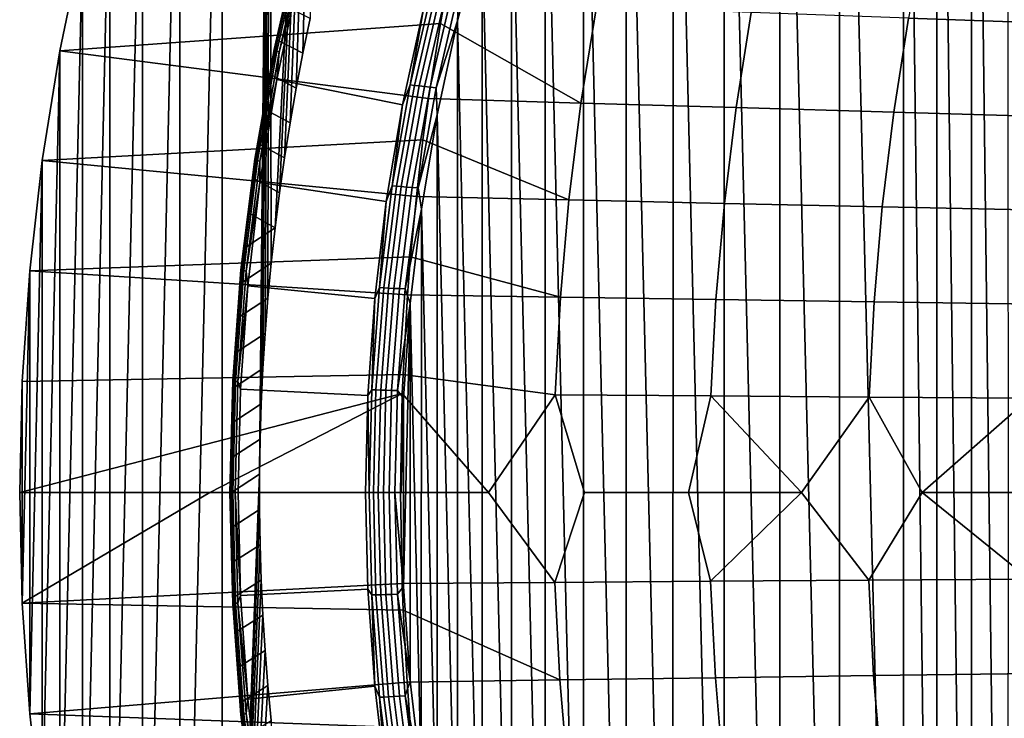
# Model space of a CAD drawing. Header units: metres. Extents: x -240 to 45, y -77 to 27.
# Tile 148 of 256: x -239.95 to -231.46, y -1.95 to 4.08. Entities that reach past the tile are written whole.
import ezdxf

# ---------------------------------------------------------------- set-up
doc = ezdxf.new("R2010")
doc.units = ezdxf.units.M
doc.layers.add('solid_102011X2', color=7, linetype='CONTINUOUS')

msp = doc.modelspace()

# ---------------------------------------------------------------- linework, layer by layer
at = {"layer": 'solid_102011X2'}
for points in [[(-231.430832, 0.000089, 275.900208), (-231.443497, -12.463556, 275.903381), (-231.748123, 12.151385, 275.979309), (-231.442749, 12.464298, 275.903168)], [(-231.748856, -12.150607, 275.979492), (-232.045029, 11.832258, 276.053345), (-231.748123, 12.151385, 275.979309)], [(-231.443497, -12.463556, 275.903381), (-231.748856, -12.150607, 275.979492), (-231.748123, 12.151385, 275.979309)], [(-232.045761, -11.831444, 276.053528), (-232.333374, 11.507111, 276.125244), (-232.045029, 11.832258, 276.053345)], [(-231.748856, -12.150607, 275.979492), (-232.045761, -11.831444, 276.053528), (-232.045029, 11.832258, 276.053345)], [(-232.334106, -11.506262, 276.125427), (-232.883957, 10.839561, 276.262512), (-232.333374, 11.507111, 276.125244)], [(-232.045761, -11.831444, 276.053528), (-232.334106, -11.506262, 276.125427), (-232.333374, 11.507111, 276.125244)], [(-232.884674, -10.838661, 276.262695), (-233.399139, 10.150383, 276.390961), (-232.883957, 10.839561, 276.262512)], [(-232.334106, -11.506262, 276.125427), (-232.884674, -10.838661, 276.262695), (-232.883957, 10.839561, 276.262512)], [(-237.750549, 2.279746, 280.567749), (-237.784027, 1.97718, 280.57608), (-237.798721, 9.303536, 280.579742), (-237.350021, 10.172894, 280.467865)], [(-237.712311, 2.581986, 280.558197), (-237.750549, 2.279746, 280.567749), (-237.350021, 10.172894, 280.467865)], [(-237.669281, 2.883846, 280.547485), (-237.712311, 2.581986, 280.558197), (-237.350021, 10.172894, 280.467865)], [(-237.621475, 3.185199, 280.535553), (-237.669281, 2.883846, 280.547485), (-237.350021, 10.172894, 280.467865)], [(-237.568863, 3.486165, 280.52243), (-237.621475, 3.185199, 280.535553), (-237.350021, 10.172894, 280.467865)], [(-237.511459, 3.786567, 280.508118), (-237.568863, 3.486165, 280.52243), (-237.350021, 10.172894, 280.467865)], [(-237.449341, 4.086059, 280.492645), (-237.511459, 3.786567, 280.508118), (-237.350021, 10.172894, 280.467865)], [(-233.399796, -10.149451, 276.391113), (-233.878204, 9.441399, 276.510406), (-233.399139, 10.150383, 276.390961)], [(-232.884674, -10.838661, 276.262695), (-233.399796, -10.149451, 276.391113), (-233.399139, 10.150383, 276.390961)], [(-233.878799, -9.440455, 276.510559), (-234.32045, 8.714489, 276.620667), (-233.878204, 9.441399, 276.510406)], [(-233.399796, -10.149451, 276.391113), (-233.878799, -9.440455, 276.510559), (-233.878204, 9.441399, 276.510406)], [(-237.884644, 0.155531, 280.601166), (-238.205933, -8.417896, 280.681274), (-238.205917, 8.417899, 280.681274), (-237.798721, 9.303536, 280.579742)], [(-237.879807, 0.459483, 280.599976), (-237.884644, 0.155531, 280.601166), (-237.798721, 9.303536, 280.579742)], [(-237.870193, 0.763457, 280.597565), (-237.879807, 0.459483, 280.599976), (-237.798721, 9.303536, 280.579742)], [(-237.855804, 1.067393, 280.593964), (-237.870193, 0.763457, 280.597565), (-237.798721, 9.303536, 280.579742)], [(-237.836639, 1.371005, 280.589203), (-237.855804, 1.067393, 280.593964), (-237.798721, 9.303536, 280.579742)], [(-237.812714, 1.674249, 280.583221), (-237.836639, 1.371005, 280.589203), (-237.798721, 9.303536, 280.579742)], [(-237.784027, 1.97718, 280.57608), (-237.812714, 1.674249, 280.583221), (-237.798721, 9.303536, 280.579742)], [(-234.320984, -8.713538, 276.620819), (-234.72522, 7.971529, 276.721588), (-234.32045, 8.714489, 276.620667)], [(-233.878799, -9.440455, 276.510559), (-234.320984, -8.713538, 276.620819), (-234.32045, 8.714489, 276.620667)], [(-238.570862, -7.518654, 280.772247), (-238.570862, 7.518652, 280.772247), (-238.205917, 8.417899, 280.681274)], [(-238.205933, -8.417896, 280.681274), (-238.570862, -7.518654, 280.772247), (-238.205917, 8.417899, 280.681274)], [(-234.725739, -7.970541, 276.72171), (-235.092194, 7.214299, 276.81308), (-234.72522, 7.971529, 276.721588)], [(-234.320984, -8.713538, 276.620819), (-234.725739, -7.970541, 276.72171), (-234.72522, 7.971529, 276.721588)], [(-238.893677, -6.606331, 280.852753), (-238.893677, 6.606331, 280.852753), (-238.570862, 7.518652, 280.772247)], [(-238.570862, -7.518654, 280.772247), (-238.893677, -6.606331, 280.852753), (-238.570862, 7.518652, 280.772247)], [(-235.092682, -7.213228, 276.813202), (-235.421234, 6.444002, 276.895142), (-235.092194, 7.214299, 276.81308)], [(-234.725739, -7.970541, 276.72171), (-235.092682, -7.213228, 276.813202), (-235.092194, 7.214299, 276.81308)], [(-239.174271, -5.68186, 280.922699), (-239.174271, 5.681861, 280.922699), (-238.893677, 6.606331, 280.852753)], [(-238.893677, -6.606331, 280.852753), (-239.174271, -5.68186, 280.922699), (-238.893677, 6.606331, 280.852753)], [(-235.421707, -6.442834, 276.895233), (-235.712173, 5.661636, 276.967682), (-235.421234, 6.444002, 276.895142)], [(-235.092682, -7.213228, 276.813202), (-235.421707, -6.442834, 276.895233), (-235.421234, 6.444002, 276.895142)], [(-239.412003, -4.747885, 280.981964), (-239.412003, 4.747884, 280.981964), (-239.174271, 5.681861, 280.922699)], [(-239.174271, -5.68186, 280.922699), (-239.412003, -4.747885, 280.981964), (-239.174271, 5.681861, 280.922699)], [(-235.712601, -5.660393, 276.967773), (-235.964905, 4.8683, 277.03067), (-235.712173, 5.661636, 276.967682)], [(-235.421707, -6.442834, 276.895233), (-235.712601, -5.660393, 276.967773), (-235.712173, 5.661636, 276.967682)], [(-235.965225, -4.867034, 277.030762), (-236.179031, 4.065892, 277.084076), (-235.964905, 4.8683, 277.03067)], [(-236.164948, 4.343765, 277.083801), (-235.964905, 4.8683, 277.03067), (-236.179031, 4.065892, 277.084076)], [(-235.712601, -5.660393, 276.967773), (-235.965225, -4.867034, 277.030762), (-235.964905, 4.8683, 277.03067)], [(-230.763489, 4.834539, 292.815643), (-232.136292, 4.892554, 291.037262), (-232.291046, 4.088431, 291.129059), (-230.914978, 4.039923, 292.908295)], [(-237.759888, 3.817736, 279.432159), (-237.755417, 3.819743, 279.488068), (-237.542953, 4.755991, 279.435059), (-237.547546, 4.75348, 279.379181)], [(-237.758194, 3.814386, 279.37616), (-237.759888, 3.817736, 279.432159), (-237.547546, 4.75348, 279.379181), (-237.546066, 4.749303, 279.323212)], [(-237.542953, 4.755991, 279.435059), (-237.755417, 3.819743, 279.488068), (-237.597458, 4.491798, 279.506348)], [(-239.412003, 4.747884, 280.981964), (-239.606476, 3.807059, 281.030457), (-236.325516, 4.042796, 285.662872), (-236.291397, 4.23675, 285.644714)], [(-239.606476, -3.807062, 281.030457), (-239.606476, 3.807059, 281.030457), (-239.412003, 4.747884, 280.981964)], [(-239.412003, -4.747885, 280.981964), (-239.606476, -3.807062, 281.030457), (-239.412003, 4.747884, 280.981964)], [(-237.750381, 3.809735, 279.32077), (-237.758194, 3.814386, 279.37616), (-237.546066, 4.749303, 279.323212), (-237.538528, 4.743508, 279.267914)], [(-237.736526, 3.80384, 279.266693), (-237.750381, 3.809735, 279.32077), (-237.538528, 4.743508, 279.267914), (-237.525009, 4.736169, 279.213898)], [(-237.716797, 3.796777, 279.2146), (-237.736526, 3.80384, 279.266693), (-237.525009, 4.736169, 279.213898), (-237.505722, 4.727379, 279.161926)], [(-237.505722, 4.727379, 279.161926), (-237.548752, 4.441059, 279.129822), (-237.716797, 3.796777, 279.2146)], [(-237.755417, 3.819743, 279.488068), (-237.665421, 4.196287, 279.523315), (-237.597458, 4.491798, 279.506348)], [(-236.471863, 4.17046, 277.308014), (-236.652039, 3.342023, 277.352936), (-237.736374, 3.559, 279.176636), (-237.548752, 4.441059, 279.129822)], [(-237.716797, 3.796777, 279.2146), (-237.548752, 4.441059, 279.129822), (-237.736374, 3.559, 279.176636)], [(-236.388062, 4.375556, 277.24881), (-236.585724, 3.514457, 277.298065), (-236.471863, 4.17046, 277.308014)], [(-236.351486, 4.369812, 277.206177), (-236.549149, 3.509864, 277.255463), (-236.585724, 3.514457, 277.298065), (-236.388062, 4.375556, 277.24881)], [(-236.310333, 4.363694, 277.167908), (-236.508026, 3.504971, 277.217194), (-236.549149, 3.509864, 277.255463), (-236.351486, 4.369812, 277.206177)], [(-236.265137, 4.357263, 277.134491), (-236.46286, 3.499829, 277.183777), (-236.508026, 3.504971, 277.217194), (-236.310333, 4.363694, 277.167908)], [(-236.216476, 4.350592, 277.106323), (-236.41423, 3.494495, 277.15564), (-236.46286, 3.499829, 277.183777), (-236.265137, 4.357263, 277.134491)], [(-236.164948, 4.343765, 277.083801), (-236.362747, 3.489037, 277.133118), (-236.41423, 3.494495, 277.15564), (-236.216476, 4.350592, 277.106323)], [(-236.164948, 4.343765, 277.083801), (-236.179031, 4.065892, 277.084076), (-236.362747, 3.489037, 277.133118)], [(-237.755417, 3.819743, 279.488068), (-237.728699, 3.899983, 279.539093), (-237.665421, 4.196287, 279.523315)], [(-237.665421, 4.196287, 279.523315), (-237.728699, 3.899983, 279.539093), (-237.511459, 3.786567, 280.508118), (-237.449341, 4.086059, 280.492645)], [(-236.585724, 3.514457, 277.298065), (-236.652039, 3.342023, 277.352936), (-236.471863, 4.17046, 277.308014)], [(-234.981186, 4.18689, 287.499176), (-236.291397, 4.23675, 285.644714), (-236.325516, 4.042796, 285.662872), (-235.113922, 3.357086, 287.572571)], [(-233.647095, 4.137426, 289.32666), (-234.981186, 4.18689, 287.499176), (-235.113922, 3.357086, 287.572571), (-233.776871, 3.31739, 289.401093)], [(-232.291046, 4.088431, 291.129059), (-233.647095, 4.137426, 289.32666), (-233.776871, 3.31739, 289.401093), (-232.417984, 3.278079, 291.204346)], [(-230.914978, 4.039923, 292.908295), (-232.291046, 4.088431, 291.129059), (-232.417984, 3.278079, 291.204346), (-231.03923, 3.239166, 292.984283)], [(-239.606476, 3.807059, 281.030457), (-236.427246, 3.397088, 285.716949), (-236.325516, 4.042796, 285.662872)], [(-236.325516, 4.042796, 285.662872), (-236.427246, 3.397088, 285.716949), (-235.113922, 3.357086, 287.572571)], [(-236.362747, 3.489037, 277.133118), (-236.179031, 4.065892, 277.084076), (-236.354141, 3.256735, 277.127716)], [(-236.179276, -4.064677, 277.084137), (-236.354141, 3.256735, 277.127716), (-236.179031, 4.065892, 277.084076)], [(-235.965225, -4.867034, 277.030762), (-236.179276, -4.064677, 277.084137), (-236.179031, 4.065892, 277.084076)], [(-237.925858, 2.872001, 279.47348), (-237.921494, 2.873498, 279.529419), (-237.755417, 3.819743, 279.488068), (-237.759888, 3.817736, 279.432159)], [(-237.755417, 3.819743, 279.488068), (-237.921494, 2.873498, 279.529419), (-237.787323, 3.602916, 279.553711)], [(-237.728699, 3.899983, 279.539093), (-237.787323, 3.602916, 279.553711), (-237.568863, 3.486165, 280.52243), (-237.511459, 3.786567, 280.508118)], [(-237.755417, 3.819743, 279.488068), (-237.787323, 3.602916, 279.553711), (-237.728699, 3.899983, 279.539093)], [(-239.606476, 3.807059, 281.030457), (-239.757828, 2.86035, 281.068207), (-236.47583, 3.039292, 285.742767), (-236.427246, 3.397088, 285.716949)], [(-239.757828, -2.860352, 281.068207), (-239.757828, 2.86035, 281.068207), (-239.606476, 3.807059, 281.030457)], [(-239.606476, -3.807062, 281.030457), (-239.757828, -2.860352, 281.068207), (-239.606476, 3.807059, 281.030457)], [(-237.924026, 2.869493, 279.417419), (-237.925858, 2.872001, 279.47348), (-237.759888, 3.817736, 279.432159), (-237.758194, 3.814386, 279.37616)], [(-237.915985, 2.866003, 279.362), (-237.924026, 2.869493, 279.417419), (-237.758194, 3.814386, 279.37616), (-237.750381, 3.809735, 279.32077)], [(-237.901855, 2.861576, 279.307831), (-237.915985, 2.866003, 279.362), (-237.750381, 3.809735, 279.32077), (-237.736526, 3.80384, 279.266693)], [(-237.881805, 2.856267, 279.255676), (-237.901855, 2.861576, 279.307831), (-237.736526, 3.80384, 279.266693), (-237.716797, 3.796777, 279.2146)], [(-237.716797, 3.796777, 279.2146), (-237.736374, 3.559, 279.176636), (-237.881805, 2.856267, 279.255676)], [(-237.921494, 2.873498, 279.529419), (-237.841278, 3.305143, 279.567139), (-237.787323, 3.602916, 279.553711)], [(-237.787323, 3.602916, 279.553711), (-237.841278, 3.305143, 279.567139), (-237.621475, 3.185199, 280.535553), (-237.568863, 3.486165, 280.52243)], [(-236.652039, 3.342023, 277.352936), (-236.792038, 2.508639, 277.387848), (-237.882187, 2.671711, 279.212891), (-237.736374, 3.559, 279.176636)], [(-237.881805, 2.856267, 279.255676), (-237.736374, 3.559, 279.176636), (-237.882187, 2.671711, 279.212891)], [(-236.585724, 3.514457, 277.298065), (-236.740219, 2.644065, 277.336609), (-236.652039, 3.342023, 277.352936)], [(-236.549149, 3.509864, 277.255463), (-236.703674, 2.640614, 277.293976), (-236.740219, 2.644065, 277.336609), (-236.585724, 3.514457, 277.298065)], [(-236.508026, 3.504971, 277.217194), (-236.662567, 2.63694, 277.255737), (-236.703674, 2.640614, 277.293976), (-236.549149, 3.509864, 277.255463)], [(-236.46286, 3.499829, 277.183777), (-236.617416, 2.633079, 277.222321), (-236.662567, 2.63694, 277.255737), (-236.508026, 3.504971, 277.217194)], [(-236.41423, 3.494495, 277.15564), (-236.568817, 2.629073, 277.194183), (-236.617416, 2.633079, 277.222321), (-236.46286, 3.499829, 277.183777)], [(-236.362747, 3.489037, 277.133118), (-236.517365, 2.624975, 277.171661), (-236.568817, 2.629073, 277.194183), (-236.41423, 3.494495, 277.15564)], [(-236.362747, 3.489037, 277.133118), (-236.354141, 3.256735, 277.127716), (-236.517365, 2.624975, 277.171661)], [(-235.113922, 3.357086, 287.572571), (-236.427246, 3.397088, 285.716949), (-236.47583, 3.039292, 285.742767), (-235.217377, 2.522127, 287.629822)], [(-236.740219, 2.644065, 277.336609), (-236.792038, 2.508639, 277.387848), (-236.652039, 3.342023, 277.352936)], [(-233.776871, 3.31739, 289.401093), (-235.113922, 3.357086, 287.572571), (-235.217377, 2.522127, 287.629822), (-233.878006, 2.492283, 289.459106)], [(-232.417984, 3.278079, 291.204346), (-233.776871, 3.31739, 289.401093), (-233.878006, 2.492283, 289.459106), (-232.516922, 2.462734, 291.263031)], [(-237.921494, 2.873498, 279.529419), (-237.890564, 3.006742, 279.579407), (-237.841278, 3.305143, 279.567139)], [(-237.841278, 3.305143, 279.567139), (-237.890564, 3.006742, 279.579407), (-237.669281, 2.883846, 280.547485), (-237.621475, 3.185199, 280.535553)], [(-236.517365, 2.624975, 277.171661), (-236.354141, 3.256735, 277.127716), (-236.490067, 2.443215, 277.161621)], [(-236.35434, -3.255652, 277.127777), (-236.490067, 2.443215, 277.161621), (-236.354141, 3.256735, 277.127716)], [(-236.179276, -4.064677, 277.084137), (-236.35434, -3.255652, 277.127777), (-236.354141, 3.256735, 277.127716)], [(-231.03923, 3.239166, 292.984283), (-232.417984, 3.278079, 291.204346), (-232.516922, 2.462734, 291.263031), (-231.136063, 2.433489, 293.043488)], [(-239.757828, 2.86035, 281.068207), (-236.533142, 2.552199, 285.773254), (-236.47583, 3.039292, 285.742767)], [(-237.890564, 3.006742, 279.579407), (-237.935165, 2.707746, 279.590485), (-237.712311, 2.581986, 280.558197), (-237.669281, 2.883846, 280.547485)], [(-237.921494, 2.873498, 279.529419), (-237.935165, 2.707746, 279.590485), (-237.890564, 3.006742, 279.579407)], [(-236.47583, 3.039292, 285.742767), (-236.533142, 2.552199, 285.773254), (-235.217377, 2.522127, 287.629822)], [(-239.757828, 2.86035, 281.068207), (-239.865967, 1.909159, 281.095154), (-236.583359, 2.029597, 285.799957), (-236.533142, 2.552199, 285.773254)], [(-239.865967, -1.909161, 281.095154), (-239.865967, 1.909159, 281.095154), (-239.757828, 2.86035, 281.068207)], [(-239.757828, -2.860352, 281.068207), (-239.865967, -1.909161, 281.095154), (-239.757828, 2.86035, 281.068207)], [(-237.925858, 2.872001, 279.47348), (-238.04483, 1.918661, 279.50293), (-238.040512, 1.919643, 279.558899), (-237.921494, 2.873498, 279.529419)], [(-238.042877, 1.917003, 279.446869), (-238.04483, 1.918661, 279.50293), (-237.925858, 2.872001, 279.47348), (-237.924026, 2.869493, 279.417419)], [(-238.034683, 1.914688, 279.391357), (-238.042877, 1.917003, 279.446869), (-237.924026, 2.869493, 279.417419), (-237.915985, 2.866003, 279.362)], [(-237.921494, 2.873498, 279.529419), (-238.040512, 1.919643, 279.558899), (-237.935165, 2.707746, 279.590485)], [(-238.020355, 1.911744, 279.337189), (-238.034683, 1.914688, 279.391357), (-237.915985, 2.866003, 279.362), (-237.901855, 2.861576, 279.307831)], [(-238.000076, 1.908209, 279.284973), (-238.020355, 1.911744, 279.337189), (-237.901855, 2.861576, 279.307831), (-237.881805, 2.856267, 279.255676)], [(-237.881805, 2.856267, 279.255676), (-237.882187, 2.671711, 279.212891), (-238.000076, 1.908209, 279.284973)], [(-238.040512, 1.919643, 279.558899), (-237.975098, 2.408209, 279.600372), (-237.935165, 2.707746, 279.590485)], [(-238.000076, 1.908209, 279.284973), (-237.882187, 2.671711, 279.212891), (-237.986115, 1.781311, 279.238586)], [(-236.792038, 2.508639, 277.387848), (-236.891891, 1.672429, 277.41272), (-237.986115, 1.781311, 279.238586), (-237.882187, 2.671711, 279.212891)], [(-237.935165, 2.707746, 279.590485), (-237.975098, 2.408209, 279.600372), (-237.750549, 2.279746, 280.567749), (-237.712311, 2.581986, 280.558197)], [(-236.740219, 2.644065, 277.336609), (-236.851089, 1.766647, 277.364258), (-236.792038, 2.508639, 277.387848)], [(-236.703674, 2.640614, 277.293976), (-236.814545, 1.76434, 277.321625), (-236.851089, 1.766647, 277.364258), (-236.740219, 2.644065, 277.336609)], [(-236.662567, 2.63694, 277.255737), (-236.773453, 1.761883, 277.283386), (-236.814545, 1.76434, 277.321625), (-236.703674, 2.640614, 277.293976)], [(-236.617416, 2.633079, 277.222321), (-236.728317, 1.759302, 277.249969), (-236.773453, 1.761883, 277.283386), (-236.662567, 2.63694, 277.255737)], [(-236.568817, 2.629073, 277.194183), (-236.679733, 1.756624, 277.221832), (-236.728317, 1.759302, 277.249969), (-236.617416, 2.633079, 277.222321)], [(-236.517365, 2.624975, 277.171661), (-236.628311, 1.753885, 277.19931), (-236.679733, 1.756624, 277.221832), (-236.568817, 2.629073, 277.194183)], [(-236.517365, 2.624975, 277.171661), (-236.490067, 2.443215, 277.161621), (-236.628311, 1.753885, 277.19931)], [(-235.217377, 2.522127, 287.629822), (-236.533142, 2.552199, 285.773254), (-236.583359, 2.029597, 285.799957), (-235.291367, 1.683292, 287.670746)], [(-236.851089, 1.766647, 277.364258), (-236.891891, 1.672429, 277.41272), (-236.792038, 2.508639, 277.387848)], [(-233.878006, 2.492283, 289.459106), (-235.217377, 2.522127, 287.629822), (-235.291367, 1.683292, 287.670746), (-233.950333, 1.663364, 289.50058)], [(-232.516922, 2.462734, 291.263031), (-233.878006, 2.492283, 289.459106), (-233.950333, 1.663364, 289.50058), (-232.587677, 1.643635, 291.304993)], [(-231.136063, 2.433489, 293.043488), (-232.516922, 2.462734, 291.263031), (-232.587677, 1.643635, 291.304993), (-231.205307, 1.624111, 293.085846)], [(-238.040512, 1.919643, 279.558899), (-238.010345, 2.108211, 279.6091), (-237.975098, 2.408209, 279.600372)], [(-237.975098, 2.408209, 279.600372), (-238.010345, 2.108211, 279.6091), (-237.750549, 2.279746, 280.567749)], [(-236.628311, 1.753885, 277.19931), (-236.490067, 2.443215, 277.161621), (-236.586868, 1.627707, 277.18576)], [(-236.490219, -2.442318, 277.161652), (-236.586868, 1.627707, 277.18576), (-236.490067, 2.443215, 277.161621)], [(-236.35434, -3.255652, 277.127777), (-236.490219, -2.442318, 277.161652), (-236.490067, 2.443215, 277.161621)], [(-238.040909, 1.807793, 279.616638), (-237.784027, 1.97718, 280.57608), (-237.750549, 2.279746, 280.567749), (-238.010345, 2.108211, 279.6091)], [(-238.040512, 1.919643, 279.558899), (-238.040909, 1.807793, 279.616638), (-238.010345, 2.108211, 279.6091)], [(-239.865967, 1.909159, 281.095154), (-236.608856, 1.703377, 285.813507), (-236.583359, 2.029597, 285.799957)], [(-238.066772, 1.507019, 279.623016), (-237.812714, 1.674249, 280.583221), (-237.784027, 1.97718, 280.57608), (-238.040909, 1.807793, 279.616638)], [(-236.583359, 2.029597, 285.799957), (-236.608856, 1.703377, 285.813507), (-235.291367, 1.683292, 287.670746)], [(-239.865967, 1.909159, 281.095154), (-239.930847, 0.955116, 281.111328), (-236.647934, 1.015801, 285.83429), (-236.608856, 1.703377, 285.813507)], [(-239.930847, -0.955117, 281.111328), (-239.930847, 0.955116, 281.111328), (-239.865967, 1.909159, 281.095154)], [(-239.865967, -1.909161, 281.095154), (-239.930847, -0.955117, 281.111328), (-239.865967, 1.909159, 281.095154)], [(-238.04483, 1.918661, 279.50293), (-238.116379, 0.960402, 279.520599), (-238.112106, 0.960874, 279.576569), (-238.040512, 1.919643, 279.558899)], [(-238.042877, 1.917003, 279.446869), (-238.114365, 0.95959, 279.464539), (-238.116379, 0.960402, 279.520599), (-238.04483, 1.918661, 279.50293)], [(-238.034683, 1.914688, 279.391357), (-238.106079, 0.958448, 279.409027), (-238.114365, 0.95959, 279.464539), (-238.042877, 1.917003, 279.446869)], [(-238.040512, 1.919643, 279.558899), (-238.112106, 0.960874, 279.576569), (-238.040909, 1.807793, 279.616638)], [(-238.091629, 0.95699, 279.354797), (-238.106079, 0.958448, 279.409027), (-238.034683, 1.914688, 279.391357), (-238.020355, 1.911744, 279.337189)], [(-238.071213, 0.955235, 279.302551), (-238.091629, 0.95699, 279.354797), (-238.020355, 1.911744, 279.337189), (-238.000076, 1.908209, 279.284973)], [(-238.000076, 1.908209, 279.284973), (-237.986115, 1.781311, 279.238586), (-238.071213, 0.955235, 279.302551)], [(-238.112106, 0.960874, 279.576569), (-238.066772, 1.507019, 279.623016), (-238.040909, 1.807793, 279.616638)], [(-238.071213, 0.955235, 279.302551), (-237.986115, 1.781311, 279.238586), (-238.048294, 0.890019, 279.253967)], [(-236.891891, 1.672429, 277.41272), (-236.951599, 0.835499, 277.427612), (-238.048294, 0.890019, 279.253967), (-237.986115, 1.781311, 279.238586)], [(-236.851089, 1.766647, 277.364258), (-236.917801, 0.884487, 277.38089), (-236.891891, 1.672429, 277.41272)], [(-236.814545, 1.76434, 277.321625), (-236.881271, 0.88333, 277.338257), (-236.917801, 0.884487, 277.38089), (-236.851089, 1.766647, 277.364258)], [(-236.773453, 1.761883, 277.283386), (-236.840179, 0.882098, 277.300018), (-236.881271, 0.88333, 277.338257), (-236.814545, 1.76434, 277.321625)], [(-236.728317, 1.759302, 277.249969), (-236.795074, 0.880804, 277.266632), (-236.840179, 0.882098, 277.300018), (-236.773453, 1.761883, 277.283386)], [(-236.679733, 1.756624, 277.221832), (-236.74649, 0.879463, 277.238495), (-236.795074, 0.880804, 277.266632), (-236.728317, 1.759302, 277.249969)], [(-236.628311, 1.753885, 277.19931), (-236.695068, 0.87809, 277.215973), (-236.74649, 0.879463, 277.238495), (-236.679733, 1.756624, 277.221832)], [(-236.628311, 1.753885, 277.19931), (-236.586868, 1.627707, 277.18576), (-236.695068, 0.87809, 277.215973)], [(-235.291367, 1.683292, 287.670746), (-236.608856, 1.703377, 285.813507), (-236.647934, 1.015801, 285.83429), (-235.335785, 0.841871, 287.695312)], [(-238.087936, 1.205961, 279.628265), (-237.836639, 1.371005, 280.589203), (-237.812714, 1.674249, 280.583221), (-238.066772, 1.507019, 279.623016)], [(-236.917801, 0.884487, 277.38089), (-236.951599, 0.835499, 277.427612), (-236.891891, 1.672429, 277.41272)], [(-236.695068, 0.87809, 277.215973), (-236.586868, 1.627707, 277.18576), (-236.644653, 0.812537, 277.200165)], [(-236.644684, -0.812196, 277.200165), (-236.644653, 0.812537, 277.200165), (-236.586868, 1.627707, 277.18576)], [(-236.58696, -1.627057, 277.185791), (-236.644684, -0.812196, 277.200165), (-236.586868, 1.627707, 277.18576)], [(-236.490219, -2.442318, 277.161652), (-236.58696, -1.627057, 277.185791), (-236.586868, 1.627707, 277.18576)], [(-233.950333, 1.663364, 289.50058), (-235.291367, 1.683292, 287.670746), (-235.335785, 0.841871, 287.695312), (-233.993759, 0.831901, 289.525513)], [(-232.587677, 1.643635, 291.304993), (-233.950333, 1.663364, 289.50058), (-233.993759, 0.831901, 289.525513), (-232.630157, 0.822032, 291.33017)], [(-231.205307, 1.624111, 293.085846), (-232.587677, 1.643635, 291.304993), (-232.630157, 0.822032, 291.33017), (-231.246902, 0.812266, 293.111298)], [(-238.112106, 0.960874, 279.576569), (-238.087936, 1.205961, 279.628265), (-238.066772, 1.507019, 279.623016)], [(-238.104385, 0.904664, 279.632355), (-237.855804, 1.067393, 280.593964), (-237.836639, 1.371005, 280.589203), (-238.087936, 1.205961, 279.628265)], [(-238.112106, 0.960874, 279.576569), (-238.104385, 0.904664, 279.632355), (-238.087936, 1.205961, 279.628265)], [(-238.116135, 0.603187, 279.635315), (-237.870193, 0.763457, 280.597565), (-237.855804, 1.067393, 280.593964), (-238.104385, 0.904664, 279.632355)], [(-239.952469, 0, 281.11673), (-236.654327, 0.851923, 285.837677), (-236.647934, 1.015801, 285.83429), (-239.930847, 0.955116, 281.111328)], [(-239.930847, -0.955117, 281.111328), (-239.952469, 0, 281.11673), (-239.930847, 0.955116, 281.111328)], [(-238.140228, 0.000025, 279.526764), (-238.135971, 0.000008, 279.582733), (-238.104385, 0.904664, 279.632355), (-238.112106, 0.960874, 279.576569)], [(-238.116379, 0.960402, 279.520599), (-238.140228, 0.000025, 279.526764), (-238.112106, 0.960874, 279.576569)], [(-238.114365, 0.95959, 279.464539), (-238.138199, 0.00004, 279.470673), (-238.140228, 0.000025, 279.526764), (-238.116379, 0.960402, 279.520599)], [(-238.106079, 0.958448, 279.409027), (-238.129883, 0.000055, 279.415161), (-238.138199, 0.00004, 279.470673), (-238.114365, 0.95959, 279.464539)], [(-238.091629, 0.95699, 279.354797), (-238.115387, 0.000069, 279.360931), (-238.129883, 0.000055, 279.415161), (-238.106079, 0.958448, 279.409027)], [(-238.071213, 0.955235, 279.302551), (-238.094925, 0.00008, 279.308685), (-238.115387, 0.000069, 279.360931), (-238.091629, 0.95699, 279.354797)], [(-238.094925, 0.00008, 279.308685), (-238.071213, 0.955235, 279.302551), (-238.048294, 0.890019, 279.253967), (-238.068924, 0, 279.259338)], [(-236.647934, 1.015801, 285.83429), (-236.654327, 0.851923, 285.837677), (-235.909988, 0, 286.923218), (-235.335785, 0.841871, 287.695312)], [(-238.313004, 0, 283.484528), (-236.654327, 0.851923, 285.837677), (-239.952469, 0, 281.11673)], [(-238.313004, 0, 283.484528), (-236.669479, 0, 285.845734), (-236.654327, 0.851923, 285.837677)], [(-238.135971, 0.000008, 279.582733), (-238.116135, 0.603187, 279.635315), (-238.104385, 0.904664, 279.632355)], [(-236.951599, 0.835499, 277.427612), (-236.971252, 0, 277.432526), (-238.068924, 0, 279.259338), (-238.048294, 0.890019, 279.253967)], [(-236.917801, 0.884487, 277.38089), (-236.939896, -0.000075, 277.386383), (-236.951599, 0.835499, 277.427612)], [(-236.881271, 0.88333, 277.338257), (-236.903366, -0.000067, 277.343781), (-236.939896, -0.000075, 277.386383), (-236.917801, 0.884487, 277.38089)], [(-236.840179, 0.882098, 277.300018), (-236.862289, -0.000057, 277.305542), (-236.903366, -0.000067, 277.343781), (-236.881271, 0.88333, 277.338257)], [(-236.795074, 0.880804, 277.266632), (-236.817169, -0.000046, 277.272125), (-236.862289, -0.000057, 277.305542), (-236.840179, 0.882098, 277.300018)], [(-236.74649, 0.879463, 277.238495), (-236.7686, -0.000034, 277.243988), (-236.817169, -0.000046, 277.272125), (-236.795074, 0.880804, 277.266632)], [(-236.695068, 0.87809, 277.215973), (-236.717178, -0.000021, 277.221497), (-236.7686, -0.000034, 277.243988), (-236.74649, 0.879463, 277.238495)], [(-236.717178, -0.000021, 277.221497), (-236.695068, 0.87809, 277.215973), (-236.644653, 0.812537, 277.200165), (-236.66362, -0.000008, 277.204895)], [(-236.654327, 0.851923, 285.837677), (-236.669479, 0, 285.845734), (-235.909988, 0, 286.923218)], [(-236.939896, -0.000075, 277.386383), (-236.971252, 0, 277.432526), (-236.951599, 0.835499, 277.427612)], [(-236.717178, -0.000021, 277.221497), (-236.66362, -0.000008, 277.204895), (-236.644653, 0.812537, 277.200165), (-236.644684, -0.812196, 277.200165)], [(-235.335785, 0.841871, 287.695312), (-235.909988, 0, 286.923218), (-235.33812, -0.776235, 287.696869), (-235.082718, 0, 288.073364)], [(-233.993759, 0.831901, 289.525513), (-235.335785, 0.841871, 287.695312), (-235.082718, 0, 288.073364), (-234.185974, 0, 289.294678)], [(-233.993759, 0.831901, 289.525513), (-234.185974, 0, 289.294678), (-233.213181, 0, 290.592102)], [(-232.630157, 0.822032, 291.33017), (-233.993759, 0.831901, 289.525513), (-233.213181, 0, 290.592102)], [(-232.630157, 0.822032, 291.33017), (-233.213181, 0, 290.592102), (-232.632919, -0.757942, 291.333282), (-232.171997, 0, 291.951935)], [(-231.246902, 0.812266, 293.111298), (-232.630157, 0.822032, 291.33017), (-232.171997, 0, 291.951935)], [(-231.246902, 0.812266, 293.111298), (-232.171997, 0, 291.951935), (-231.074921, 0, 293.35556)], [(-238.123169, 0.301606, 279.637146), (-237.879807, 0.459483, 280.599976), (-237.870193, 0.763457, 280.597565), (-238.116135, 0.603187, 279.635315)], [(-238.135971, 0.000008, 279.582733), (-238.123169, 0.301606, 279.637146), (-238.116135, 0.603187, 279.635315)], [(-238.125488, -0.000009, 279.637817), (-237.884644, 0.155531, 280.601166), (-237.879807, 0.459483, 280.599976), (-238.123169, 0.301606, 279.637146)], [(-238.135971, 0.000008, 279.582733), (-238.125488, -0.000009, 279.637817), (-238.123169, 0.301606, 279.637146)], [(-237.884644, 0.155531, 280.601166), (-237.884689, -0.148447, 280.601166), (-238.205933, -8.417896, 280.681274)], [(-238.123154, -0.301718, 279.637146), (-237.884689, -0.148447, 280.601166), (-237.884644, 0.155531, 280.601166), (-238.125488, -0.000009, 279.637817)], [(-238.313004, 0, 283.484528), (-239.952469, 0, 281.11673), (-239.930847, -0.955117, 281.111328)], [(-238.313004, 0, 283.484528), (-239.930847, -0.955117, 281.111328), (-236.656601, -0.785497, 285.838898), (-236.669479, 0, 285.845734)], [(-238.116394, -0.960364, 279.520599), (-238.140228, 0.000025, 279.526764), (-238.138199, 0.00004, 279.470673), (-238.11438, -0.959523, 279.464508)], [(-238.112122, -0.960867, 279.576569), (-238.135971, 0.000008, 279.582733), (-238.140228, 0.000025, 279.526764), (-238.116394, -0.960364, 279.520599)], [(-238.11438, -0.959523, 279.464508), (-238.138199, 0.00004, 279.470673), (-238.129883, 0.000055, 279.415161), (-238.106094, -0.958353, 279.408997)], [(-238.112122, -0.960867, 279.576569), (-238.125488, -0.000009, 279.637817), (-238.135971, 0.000008, 279.582733)], [(-238.106094, -0.958353, 279.408997), (-238.129883, 0.000055, 279.415161), (-238.115387, 0.000069, 279.360931), (-238.091644, -0.95687, 279.354797)], [(-238.091644, -0.95687, 279.354797), (-238.115387, 0.000069, 279.360931), (-238.094925, 0.00008, 279.308685), (-238.071213, -0.955094, 279.302521)], [(-238.094925, 0.00008, 279.308685), (-238.068924, 0, 279.259338), (-238.048294, -0.890271, 279.253967)], [(-238.071213, -0.955094, 279.302521), (-238.094925, 0.00008, 279.308685), (-238.048294, -0.890271, 279.253967)], [(-235.909988, 0, 286.923218), (-236.669479, 0, 285.845734), (-236.656601, -0.785497, 285.838898), (-235.33812, -0.776235, 287.696869)], [(-234.185974, 0, 289.294678), (-235.082718, 0, 288.073364), (-235.33812, -0.776235, 287.696869), (-233.996292, -0.767042, 289.527802)], [(-233.213181, 0, 290.592102), (-234.185974, 0, 289.294678), (-233.996292, -0.767042, 289.527802)], [(-233.213181, 0, 290.592102), (-233.996292, -0.767042, 289.527802), (-232.632919, -0.757942, 291.333282)], [(-232.171997, 0, 291.951935), (-232.632919, -0.757942, 291.333282), (-231.249771, -0.748938, 293.114868)], [(-231.074921, 0, 293.35556), (-232.171997, 0, 291.951935), (-231.249771, -0.748938, 293.114868)], [(-238.112122, -0.960867, 279.576569), (-238.123154, -0.301718, 279.637146), (-238.125488, -0.000009, 279.637817)], [(-238.048294, -0.890271, 279.253967), (-238.068924, 0, 279.259338), (-236.971252, 0, 277.432526), (-236.95163, -0.835019, 277.427612)], [(-236.939896, -0.000075, 277.386383), (-236.917801, -0.885091, 277.38089), (-236.95163, -0.835019, 277.427612), (-236.971252, 0, 277.432526)], [(-236.917801, -0.885091, 277.38089), (-236.939896, -0.000075, 277.386383), (-236.903366, -0.000067, 277.343781), (-236.881271, -0.883916, 277.338287)], [(-236.881271, -0.883916, 277.338287), (-236.903366, -0.000067, 277.343781), (-236.862289, -0.000057, 277.305542), (-236.840179, -0.882664, 277.300049)], [(-236.840179, -0.882664, 277.300049), (-236.862289, -0.000057, 277.305542), (-236.817169, -0.000046, 277.272125), (-236.795074, -0.881346, 277.266632)], [(-236.795074, -0.881346, 277.266632), (-236.817169, -0.000046, 277.272125), (-236.7686, -0.000034, 277.243988), (-236.746506, -0.879979, 277.238495)], [(-236.746506, -0.879979, 277.238495), (-236.7686, -0.000034, 277.243988), (-236.717178, -0.000021, 277.221497), (-236.695084, -0.878579, 277.215973)], [(-236.695084, -0.878579, 277.215973), (-236.717178, -0.000021, 277.221497), (-236.644684, -0.812196, 277.200165)], [(-237.884689, -0.148447, 280.601166), (-237.879974, -0.452304, 280.600006), (-238.205933, -8.417896, 280.681274)], [(-238.116119, -0.60339, 279.635315), (-237.879974, -0.452304, 280.600006), (-237.884689, -0.148447, 280.601166), (-238.123154, -0.301718, 279.637146)], [(-238.112122, -0.960867, 279.576569), (-238.116119, -0.60339, 279.635315), (-238.123154, -0.301718, 279.637146)], [(-237.879974, -0.452304, 280.600006), (-237.870483, -0.756089, 280.597626), (-238.205933, -8.417896, 280.681274)], [(-238.10437, -0.904958, 279.632355), (-237.870483, -0.756089, 280.597626), (-237.879974, -0.452304, 280.600006), (-238.116119, -0.60339, 279.635315)], [(-238.112122, -0.960867, 279.576569), (-238.10437, -0.904958, 279.632355), (-238.116119, -0.60339, 279.635315)], [(-237.870483, -0.756089, 280.597626), (-237.856216, -1.059741, 280.594086), (-238.205933, -8.417896, 280.681274)], [(-238.087906, -1.206343, 279.628265), (-237.856216, -1.059741, 280.594086), (-237.870483, -0.756089, 280.597626), (-238.10437, -0.904958, 279.632355)], [(-232.632919, -0.757942, 291.333282), (-233.996292, -0.767042, 289.527802), (-233.955124, -1.59865, 289.504181), (-232.592636, -1.579688, 291.309387)], [(-231.249771, -0.748938, 293.114868), (-232.632919, -0.757942, 291.333282), (-232.592636, -1.579688, 291.309387), (-231.210342, -1.560923, 293.090729)], [(-239.930847, -0.955117, 281.111328), (-236.647934, -1.015801, 285.83429), (-236.656601, -0.785497, 285.838898)], [(-238.048294, -0.890271, 279.253967), (-236.95163, -0.835019, 277.427612), (-236.891998, -1.671471, 277.412781), (-237.986069, -1.782036, 279.238586)], [(-236.917801, -0.885091, 277.38089), (-236.891998, -1.671471, 277.412781), (-236.95163, -0.835019, 277.427612)], [(-236.695084, -0.878579, 277.215973), (-236.644684, -0.812196, 277.200165), (-236.58696, -1.627057, 277.185791)], [(-235.33812, -0.776235, 287.696869), (-236.656601, -0.785497, 285.838898), (-236.647934, -1.015801, 285.83429), (-235.296005, -1.617803, 287.673553)], [(-233.996292, -0.767042, 289.527802), (-235.33812, -0.776235, 287.696869), (-235.296005, -1.617803, 287.673553), (-233.955124, -1.59865, 289.504181)], [(-238.112122, -0.960867, 279.576569), (-238.087906, -1.206343, 279.628265), (-238.10437, -0.904958, 279.632355)], [(-238.071213, -0.955094, 279.302521), (-238.048294, -0.890271, 279.253967), (-237.986069, -1.782036, 279.238586)], [(-236.917801, -0.885091, 277.38089), (-236.881271, -0.883916, 277.338287), (-236.814499, -1.765292, 277.321625), (-236.851028, -1.767617, 277.364258)], [(-236.851028, -1.767617, 277.364258), (-236.891998, -1.671471, 277.412781), (-236.917801, -0.885091, 277.38089)], [(-236.881271, -0.883916, 277.338287), (-236.840179, -0.882664, 277.300049), (-236.773407, -1.762813, 277.283386), (-236.814499, -1.765292, 277.321625)], [(-236.840179, -0.882664, 277.300049), (-236.795074, -0.881346, 277.266632), (-236.728287, -1.760207, 277.249969), (-236.773407, -1.762813, 277.283386)], [(-236.795074, -0.881346, 277.266632), (-236.746506, -0.879979, 277.238495), (-236.679703, -1.757503, 277.221832), (-236.728287, -1.760207, 277.249969)], [(-236.746506, -0.879979, 277.238495), (-236.695084, -0.878579, 277.215973), (-236.628281, -1.754736, 277.19931), (-236.679703, -1.757503, 277.221832)], [(-236.628281, -1.754736, 277.19931), (-236.695084, -0.878579, 277.215973), (-236.58696, -1.627057, 277.185791)], [(-239.930847, -0.955117, 281.111328), (-239.865967, -1.909161, 281.095154), (-236.613495, -1.637103, 285.815979), (-236.647934, -1.015801, 285.83429)], [(-238.044861, -1.918584, 279.502899), (-238.116394, -0.960364, 279.520599), (-238.11438, -0.959523, 279.464508), (-238.042908, -1.916898, 279.446838)], [(-238.040543, -1.919595, 279.558868), (-238.112122, -0.960867, 279.576569), (-238.116394, -0.960364, 279.520599), (-238.044861, -1.918584, 279.502899)], [(-238.042908, -1.916898, 279.446838), (-238.11438, -0.959523, 279.464508), (-238.106094, -0.958353, 279.408997), (-238.034714, -1.914557, 279.391357)], [(-238.040543, -1.919595, 279.558868), (-238.087906, -1.206343, 279.628265), (-238.112122, -0.960867, 279.576569)], [(-238.034714, -1.914557, 279.391357), (-238.106094, -0.958353, 279.408997), (-238.091644, -0.95687, 279.354797), (-238.020386, -1.91159, 279.337158)], [(-238.020386, -1.91159, 279.337158), (-238.091644, -0.95687, 279.354797), (-238.071213, -0.955094, 279.302521), (-238.000107, -1.908035, 279.284943)], [(-238.000107, -1.908035, 279.284943), (-238.071213, -0.955094, 279.302521), (-237.986069, -1.782036, 279.238586)], [(-236.647934, -1.015801, 285.83429), (-236.613495, -1.637103, 285.815979), (-235.296005, -1.617803, 287.673553)], [(-237.856216, -1.059741, 280.594086), (-237.837219, -1.362986, 280.589355), (-238.205933, -8.417896, 280.681274)], [(-238.066727, -1.507488, 279.623016), (-237.837219, -1.362986, 280.589355), (-237.856216, -1.059741, 280.594086), (-238.087906, -1.206343, 279.628265)], [(-238.040543, -1.919595, 279.558868), (-238.066727, -1.507488, 279.623016), (-238.087906, -1.206343, 279.628265)], [(-237.837219, -1.362986, 280.589355), (-237.813461, -1.665774, 280.583405), (-238.205933, -8.417896, 280.681274)], [(-238.040848, -1.808347, 279.616638), (-237.813461, -1.665774, 280.583405), (-237.837219, -1.362986, 280.589355), (-238.066727, -1.507488, 279.623016)], [(-238.040543, -1.919595, 279.558868), (-238.040848, -1.808347, 279.616638), (-238.066727, -1.507488, 279.623016)], [(-233.955124, -1.59865, 289.504181), (-235.296005, -1.617803, 287.673553), (-235.224319, -2.456886, 287.633911), (-233.88504, -2.427813, 289.463989)], [(-232.592636, -1.579688, 291.309387), (-233.955124, -1.59865, 289.504181), (-233.88504, -2.427813, 289.463989), (-232.524078, -2.399027, 291.268738)], [(-231.210342, -1.560923, 293.090729), (-232.592636, -1.579688, 291.309387), (-232.524078, -2.399027, 291.268738), (-231.143234, -2.370537, 293.049683)], [(-239.865967, -1.909161, 281.095154), (-236.583359, -2.029597, 285.799957), (-236.613495, -1.637103, 285.815979)], [(-237.784943, -1.968166, 280.576324), (-237.798721, -9.303532, 280.579742), (-238.205933, -8.417896, 280.681274), (-237.813461, -1.665774, 280.583405)], [(-238.010284, -2.108845, 279.60907), (-237.784943, -1.968166, 280.576324), (-237.813461, -1.665774, 280.583405), (-238.040848, -1.808347, 279.616638)], [(-237.986069, -1.782036, 279.238586), (-236.891998, -1.671471, 277.412781), (-236.792252, -2.507291, 277.387909), (-237.882019, -2.672937, 279.21283)], [(-236.851028, -1.767617, 277.364258), (-236.792252, -2.507291, 277.387909), (-236.891998, -1.671471, 277.412781)], [(-236.628281, -1.754736, 277.19931), (-236.58696, -1.627057, 277.185791), (-236.490219, -2.442318, 277.161652)], [(-235.296005, -1.617803, 287.673553), (-236.613495, -1.637103, 285.815979), (-236.583359, -2.029597, 285.799957), (-235.224319, -2.456886, 287.633911)], [(-238.000107, -1.908035, 279.284943), (-237.986069, -1.782036, 279.238586), (-237.882019, -2.672937, 279.21283)], [(-236.851028, -1.767617, 277.364258), (-236.814499, -1.765292, 277.321625), (-236.703522, -2.641873, 277.293976), (-236.740067, -2.645341, 277.336578)], [(-236.740067, -2.645341, 277.336578), (-236.792252, -2.507291, 277.387909), (-236.851028, -1.767617, 277.364258)], [(-236.814499, -1.765292, 277.321625), (-236.773407, -1.762813, 277.283386), (-236.662415, -2.638176, 277.255707), (-236.703522, -2.641873, 277.293976)], [(-236.773407, -1.762813, 277.283386), (-236.728287, -1.760207, 277.249969), (-236.617279, -2.634291, 277.22229), (-236.662415, -2.638176, 277.255707)], [(-236.728287, -1.760207, 277.249969), (-236.679703, -1.757503, 277.221832), (-236.568695, -2.630259, 277.194153), (-236.617279, -2.634291, 277.22229)], [(-236.679703, -1.757503, 277.221832), (-236.628281, -1.754736, 277.19931), (-236.517242, -2.626133, 277.171631), (-236.568695, -2.630259, 277.194153)], [(-236.517242, -2.626133, 277.171631), (-236.628281, -1.754736, 277.19931), (-236.490219, -2.442318, 277.161652)], [(-238.040543, -1.919595, 279.558868), (-238.010284, -2.108845, 279.60907), (-238.040848, -1.808347, 279.616638)], [(-239.865967, -1.909161, 281.095154), (-239.757828, -2.860352, 281.068207), (-236.540115, -2.486182, 285.776947), (-236.583359, -2.029597, 285.799957)], [(-237.925888, -2.871844, 279.47345), (-238.044861, -1.918584, 279.502899), (-238.042908, -1.916898, 279.446838), (-237.924042, -2.869309, 279.417389)], [(-237.921509, -2.873369, 279.529388), (-238.040543, -1.919595, 279.558868), (-238.044861, -1.918584, 279.502899), (-237.925888, -2.871844, 279.47345)], [(-237.924042, -2.869309, 279.417389), (-238.042908, -1.916898, 279.446838), (-238.034714, -1.914557, 279.391357), (-237.916016, -2.865794, 279.361938)], [(-237.921509, -2.873369, 279.529388), (-238.010284, -2.108845, 279.60907), (-238.040543, -1.919595, 279.558868)], [(-237.916016, -2.865794, 279.361938), (-238.034714, -1.914557, 279.391357), (-238.020386, -1.91159, 279.337158), (-237.901886, -2.861345, 279.3078)], [(-237.901886, -2.861345, 279.3078), (-238.020386, -1.91159, 279.337158), (-238.000107, -1.908035, 279.284943), (-237.881836, -2.856017, 279.255646)], [(-237.881836, -2.856017, 279.255646), (-238.000107, -1.908035, 279.284943), (-237.882019, -2.672937, 279.21283)]]:
    msp.add_3dface(points, dxfattribs=at)

doc.saveas('drawing.dxf')
